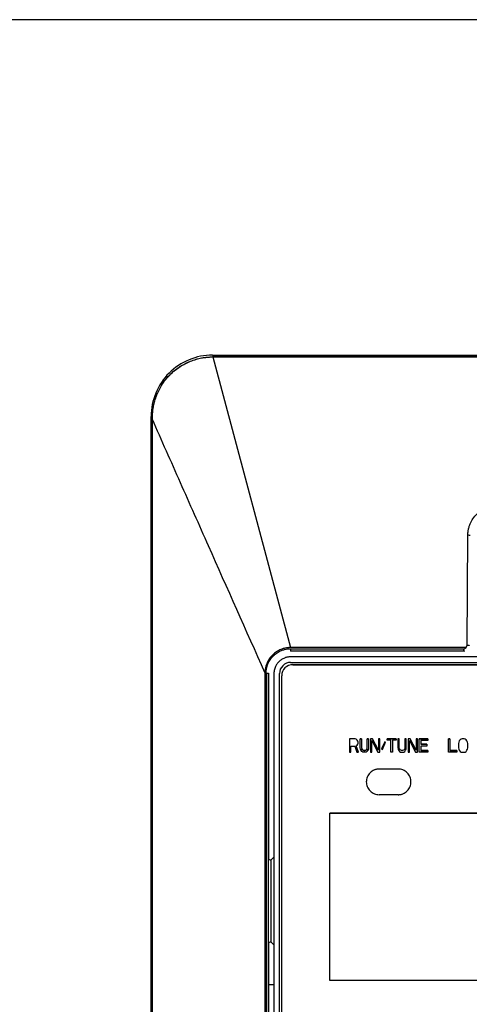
# Model space of a CAD drawing. Header units: millimetres. Extents: x -415 to 5, y -292 to 5.
# Tile 10 of 72: x -324 to -316, y -81 to -63. Entities that reach past the tile are written whole.
import ezdxf

# ---------------------------------------------------------------- set-up
doc = ezdxf.new("R2010")
doc.units = ezdxf.units.MM
doc.header["$MEASUREMENT"] = 0
doc.layers.add('实线', color=2, linetype='Continuous', lineweight=25)

msp = doc.modelspace()

# ---------------------------------------------------------------- linework, layer by layer
at = {"layer": '实线', "color": 7, "linetype": 'Continuous', "lineweight": 25}
for p, q in [((-281.5091, -63.2517), (-344.8291, -63.2517)), ((-320.2691, -69.2617), (-306.0692, -69.2617)), ((-320.2605, -69.2942), (-306.0778, -69.2942)), ((-320.2605, -69.2942), (-318.8691, -74.5017)), ((-306.0778, -69.2942), (-320.2605, -69.2942)), ((-321.3691, -70.4122), (-321.3691, -70.3617)), ((-321.3691, -97.3287), (-321.3691, -70.4122)), ((-321.3467, -97.3287), (-321.3467, -70.4122)), ((-315.7074, -74.4549), (-315.6943, -72.4886)), ((-315.7304, -74.5017), (-318.8691, -74.5017)), ((-318.8691, -74.5222), (-315.7679, -74.5222)), ((-318.8691, -74.5222), (-318.8691, -74.5622)), ((-318.8691, -74.5622), (-315.7677, -74.5622)), ((-318.8691, -74.5622), (-318.8691, -74.567)), ((-315.7558, -74.567), (-318.8691, -74.567)), ((-315.7677, -74.5622), (-315.7558, -74.567)), ((-307.4691, -74.6675), (-318.8691, -74.6675)), ((-307.4691, -74.6678), (-318.8691, -74.6678)), ((-318.8691, -74.7678), (-307.4691, -74.7678)), ((-319.3293, -74.9511), (-319.3293, -94.3609)), ((-319.3085, -74.9617), (-319.3085, -94.3617)), ((-319.3085, -74.9617), (-319.2685, -74.9617)), ((-319.2685, -94.3617), (-319.2685, -74.9617)), ((-319.2638, -74.9617), (-319.2685, -74.9617)), ((-319.2638, -74.9617), (-319.2638, -78.2917)), ((-319.1691, -74.9678), (-319.1691, -94.3678)), ((-319.0691, -94.3678), (-319.0691, -74.9678)), ((-318.8291, -74.8078), (-318.8291, -74.8079)), ((-318.8291, -74.8078), (-307.5091, -74.8078)), ((-318.8291, -74.8079), (-307.5091, -74.8079)), ((-319.0291, -83.9279), (-319.0291, -75.0079)), ((-317.8131, -76.1379), (-317.8131, -76.3779)), ((-317.7131, -76.1379), (-317.8131, -76.1379)), ((-317.6923, -76.143), (-317.7131, -76.1379)), ((-317.6756, -76.1583), (-317.6923, -76.143)), ((-317.6631, -76.1787), (-317.6756, -76.1583)), ((-317.6589, -76.194), (-317.6631, -76.1787)), ((-317.6589, -76.2145), (-317.6589, -76.194)), ((-317.6214, -76.1379), (-317.6214, -76.1379)), ((-317.5964, -76.1379), (-317.6214, -76.1379)), ((-317.6214, -76.2962), (-317.6214, -76.1379)), ((-317.6214, -76.1379), (-317.5964, -76.1379)), ((-317.5964, -76.1379), (-317.5964, -76.1379)), ((-317.5964, -76.1379), (-317.5964, -76.2962)), ((-317.4964, -76.1379), (-317.4964, -76.1379)), ((-317.4714, -76.1379), (-317.4964, -76.1379)), ((-317.4964, -76.2962), (-317.4964, -76.1379)), ((-317.4964, -76.1379), (-317.4714, -76.1379)), ((-317.4714, -76.1379), (-317.4714, -76.1379)), ((-317.4714, -76.1379), (-317.4714, -76.2962)), ((-317.4381, -76.1379), (-317.4381, -76.3779)), ((-317.4006, -76.1379), (-317.4381, -76.1379)), ((-317.4131, -76.1685), (-317.3089, -76.3779)), ((-317.4131, -76.3779), (-317.4131, -76.1685)), ((-317.2964, -76.3421), (-317.4006, -76.1379)), ((-317.2964, -76.1379), (-317.2964, -76.3421)), ((-317.2714, -76.1379), (-317.2964, -76.1379)), ((-317.2714, -76.3779), (-317.2714, -76.1379)), ((-317.1839, -76.1889), (-317.2381, -76.3166)), ((-317.2256, -76.3268), (-317.1714, -76.1991)), ((-317.1714, -76.1991), (-317.1839, -76.1889)), ((-317.1381, -76.1379), (-316.9798, -76.1379)), ((-317.1381, -76.1634), (-317.1381, -76.1379)), ((-317.1381, -76.1379), (-317.1381, -76.1379)), ((-316.9798, -76.1379), (-317.1381, -76.1379)), ((-317.0714, -76.1634), (-317.1381, -76.1634)), ((-317.0714, -76.3779), (-317.0714, -76.1634)), ((-317.0464, -76.1634), (-317.0464, -76.3779)), ((-316.9798, -76.1634), (-317.0464, -76.1634)), ((-316.9798, -76.1379), (-316.9798, -76.1634)), ((-316.9798, -76.1379), (-316.9798, -76.1379)), ((-316.9464, -76.1379), (-316.9464, -76.2962)), ((-316.9214, -76.1379), (-316.9464, -76.1379)), ((-316.9214, -76.2962), (-316.9214, -76.1379)), ((-316.8214, -76.1379), (-316.8214, -76.2962)), ((-316.7964, -76.1379), (-316.8214, -76.1379)), ((-316.7964, -76.2962), (-316.7964, -76.1379)), ((-316.7631, -76.1379), (-316.7631, -76.3779)), ((-316.7256, -76.1379), (-316.7631, -76.1379)), ((-316.7381, -76.1685), (-316.6339, -76.3779)), ((-316.7381, -76.3779), (-316.7381, -76.1685)), ((-316.6214, -76.3421), (-316.7256, -76.1379)), ((-316.6214, -76.1379), (-316.6214, -76.3421)), ((-316.5964, -76.1379), (-316.6214, -76.1379)), ((-316.5964, -76.3779), (-316.5964, -76.1379)), ((-316.5631, -76.1379), (-316.4131, -76.1379)), ((-316.5631, -76.3779), (-316.5631, -76.1379)), ((-316.5631, -76.1379), (-316.5631, -76.1379)), ((-316.4131, -76.1379), (-316.5631, -76.1379)), ((-316.5381, -76.1685), (-316.5381, -76.2349)), ((-316.4131, -76.1685), (-316.5381, -76.1685)), ((-316.4131, -76.1379), (-316.4131, -76.1685)), ((-316.4131, -76.1379), (-316.4131, -76.1379)), ((-316.0411, -76.1379), (-316.0411, -76.1379)), ((-316.0165, -76.1379), (-316.0411, -76.1379)), ((-316.0411, -76.3779), (-316.0411, -76.1379)), ((-316.0411, -76.1379), (-316.0165, -76.1379)), ((-316.0165, -76.1379), (-316.0165, -76.1379)), ((-316.0165, -76.1379), (-316.0165, -76.3473)), ((-315.8566, -76.194), (-315.8607, -76.2196)), ((-315.8484, -76.1736), (-315.8566, -76.194)), ((-315.832, -76.1532), (-315.8484, -76.1736)), ((-315.8156, -76.143), (-315.832, -76.1532)), ((-315.7951, -76.1379), (-315.8156, -76.143)), ((-315.7623, -76.1379), (-315.7951, -76.1379)), ((-315.7418, -76.143), (-315.7623, -76.1379)), ((-315.7254, -76.1532), (-315.7418, -76.143)), ((-315.709, -76.1736), (-315.7254, -76.1532)), ((-315.7008, -76.194), (-315.709, -76.1736)), ((-315.6967, -76.2196), (-315.7008, -76.194)), ((-317.8131, -76.3779), (-317.7881, -76.3779)), ((-317.7881, -76.2706), (-317.7173, -76.2706)), ((-317.7881, -76.3779), (-317.7881, -76.2706)), ((-317.7173, -76.2706), (-317.6839, -76.3779)), ((-317.6923, -76.2604), (-317.6756, -76.2502)), ((-317.6548, -76.3779), (-317.6923, -76.2604)), ((-317.6839, -76.3779), (-317.6548, -76.3779)), ((-317.6756, -76.2502), (-317.6631, -76.2298)), ((-317.6631, -76.2298), (-317.6589, -76.2145)), ((-317.6214, -76.2962), (-317.6214, -76.2962)), ((-317.6173, -76.3217), (-317.6214, -76.2962)), ((-317.6089, -76.3421), (-317.6173, -76.3217)), ((-317.5923, -76.3626), (-317.6089, -76.3421)), ((-317.5964, -76.2962), (-317.5964, -76.2962)), ((-317.5964, -76.2962), (-317.5923, -76.3166)), ((-317.5839, -76.3319), (-317.5923, -76.3166)), ((-317.5923, -76.3166), (-317.5839, -76.3319)), ((-317.5756, -76.3728), (-317.5923, -76.3626)), ((-317.5714, -76.3421), (-317.5839, -76.3319)), ((-317.5839, -76.3319), (-317.5714, -76.3421)), ((-317.5548, -76.3779), (-317.5756, -76.3728)), ((-317.5548, -76.3472), (-317.5714, -76.3421)), ((-317.5714, -76.3421), (-317.5548, -76.3473)), ((-317.5381, -76.3472), (-317.5548, -76.3472)), ((-317.5548, -76.3473), (-317.5381, -76.3473)), ((-317.5381, -76.3779), (-317.5548, -76.3779)), ((-317.5214, -76.3421), (-317.5381, -76.3472)), ((-317.5381, -76.3473), (-317.5214, -76.3421)), ((-317.5173, -76.3728), (-317.5381, -76.3779)), ((-317.5089, -76.3319), (-317.5214, -76.3421)), ((-317.5214, -76.3421), (-317.5089, -76.3319)), ((-317.5006, -76.3626), (-317.5173, -76.3728)), ((-317.5006, -76.3166), (-317.5089, -76.3319)), ((-317.5089, -76.3319), (-317.5006, -76.3166)), ((-317.5006, -76.3166), (-317.4964, -76.2962)), ((-317.4839, -76.3421), (-317.5006, -76.3626)), ((-317.4964, -76.2962), (-317.4964, -76.2962)), ((-317.4756, -76.3217), (-317.4839, -76.3421)), ((-317.4714, -76.2962), (-317.4756, -76.3217)), ((-317.4714, -76.2962), (-317.4714, -76.2962)), ((-317.4381, -76.3779), (-317.4131, -76.3779)), ((-317.3089, -76.3779), (-317.2714, -76.3779)), ((-317.2381, -76.3166), (-317.2256, -76.3268)), ((-317.0464, -76.3779), (-317.0714, -76.3779)), ((-316.9464, -76.2962), (-316.9423, -76.3217)), ((-316.9423, -76.3217), (-316.9339, -76.3421)), ((-316.9339, -76.3421), (-316.9173, -76.3626)), ((-316.9173, -76.3166), (-316.9214, -76.2962)), ((-316.9089, -76.3319), (-316.9173, -76.3166)), ((-316.9173, -76.3626), (-316.9006, -76.3728)), ((-316.8964, -76.3421), (-316.9089, -76.3319)), ((-316.9006, -76.3728), (-316.8798, -76.3779)), ((-316.8798, -76.3472), (-316.8964, -76.3421)), ((-316.8631, -76.3472), (-316.8798, -76.3472)), ((-316.8798, -76.3779), (-316.8631, -76.3779)), ((-316.8464, -76.3421), (-316.8631, -76.3472)), ((-316.8631, -76.3779), (-316.8423, -76.3728)), ((-316.8339, -76.3319), (-316.8464, -76.3421)), ((-316.8423, -76.3728), (-316.8256, -76.3626)), ((-316.8256, -76.3166), (-316.8339, -76.3319)), ((-316.8214, -76.2962), (-316.8256, -76.3166)), ((-316.8256, -76.3626), (-316.8089, -76.3421)), ((-316.8089, -76.3421), (-316.8006, -76.3217)), ((-316.8006, -76.3217), (-316.7964, -76.2962)), ((-316.7631, -76.3779), (-316.7381, -76.3779)), ((-316.6339, -76.3779), (-316.5964, -76.3779)), ((-316.4131, -76.3779), (-316.5631, -76.3779)), ((-316.5381, -76.2349), (-316.4298, -76.2349)), ((-316.4298, -76.2349), (-316.5381, -76.2349)), ((-316.5381, -76.2655), (-316.5381, -76.3473)), ((-316.4298, -76.2655), (-316.5381, -76.2655)), ((-316.4131, -76.3472), (-316.5381, -76.3472)), ((-316.5381, -76.3473), (-316.4131, -76.3473)), ((-316.4298, -76.2349), (-316.4298, -76.2655)), ((-316.4298, -76.2349), (-316.4298, -76.2349)), ((-316.4131, -76.3473), (-316.4131, -76.3472)), ((-316.4131, -76.3473), (-316.4131, -76.3779)), ((-315.8935, -76.3779), (-316.0411, -76.3779)), ((-315.8935, -76.3472), (-316.0165, -76.3472)), ((-316.0165, -76.3473), (-315.8935, -76.3473)), ((-315.8935, -76.3473), (-315.8935, -76.3472)), ((-315.8935, -76.3473), (-315.8935, -76.3779)), ((-315.8607, -76.2196), (-315.8607, -76.2962)), ((-315.8607, -76.2962), (-315.8566, -76.3217)), ((-315.8566, -76.3217), (-315.8484, -76.3421)), ((-315.8484, -76.3421), (-315.832, -76.3626)), ((-315.832, -76.3626), (-315.8156, -76.3728)), ((-315.8156, -76.3728), (-315.7951, -76.3779)), ((-315.7951, -76.3779), (-315.7623, -76.3779)), ((-315.7623, -76.3779), (-315.7418, -76.3728)), ((-315.7418, -76.3728), (-315.7254, -76.3626)), ((-315.7254, -76.3626), (-315.709, -76.3421)), ((-315.709, -76.3421), (-315.7008, -76.3217)), ((-315.7008, -76.3217), (-315.6967, -76.2962)), ((-315.6967, -76.2962), (-315.6967, -76.2196)), ((-316.9431, -76.6779), (-317.2831, -76.6779)), ((-316.9431, -76.678), (-317.2831, -76.678)), ((-316.9431, -77.138), (-317.2831, -77.138)), ((-316.9431, -77.138), (-316.9431, -77.1379)), ((-318.1691, -77.4679), (-318.1691, -77.468)), ((-308.1691, -77.4679), (-318.1691, -77.4679)), ((-318.1691, -77.468), (-308.1691, -77.468)), ((-318.1691, -80.468), (-318.1691, -77.468)), ((-319.2638, -78.2917), (-319.2233, -78.3084)), ((-319.1691, -78.2542), (-319.2233, -78.3084)), ((-319.2233, -78.3084), (-319.2233, -79.7749)), ((-319.2233, -79.7749), (-319.2638, -79.7917)), ((-319.2638, -79.7917), (-319.2638, -88.7917)), ((-319.2233, -79.7749), (-319.1691, -79.8291)), ((-319.2638, -80.5412), (-319.1691, -80.5412)), ((-308.1691, -80.468), (-318.1691, -80.468))]:
    msp.add_line(p, q, dxfattribs=at)
for centre in [(-318.8691, -74.9678), (-318.8291, -75.0078), (-318.8291, -75.0079)]:
    msp.add_arc(centre, 0.2, 89.99999, 179.99999, dxfattribs=at)
for points, knots in [([(-320.2691, -69.2617), (-320.4135, -69.2617), (-320.5567, -69.291), (-320.8222, -69.4008), (-320.9447, -69.4816), (-321.2519, -69.7889), (-321.3691, -70.0714), (-321.3691, -70.3617)], [0, 0, 0, 0, 0.25, 0.25, 0.5, 0.5, 1, 1, 1, 1]), ([(-321.3453, -70.3609), (-321.3448, -70.3488), (-321.3438, -70.3207), (-321.34, -70.2731), (-321.3326, -70.2146), (-321.319, -70.141), (-321.2951, -70.0499), (-321.2462, -69.9172), (-321.159, -69.758), (-321.0222, -69.5946), (-320.8559, -69.4622), (-320.6991, -69.3814), (-320.5669, -69.3359), (-320.477, -69.314), (-320.3975, -69.3015), (-320.3292, -69.295), (-320.2834, -69.2945), (-320.2605, -69.2942)], [0, 0, 0, 0, 0.0216171, 0.0499607, 0.0849884, 0.1266625, 0.1830771, 0.2525226, 0.3779969, 0.5040766, 0.6293891, 0.7540169, 0.8160186, 0.8779882, 0.9185616, 0.9592222, 1, 1, 1, 1]), ([(-321.3452, -70.3609), (-321.3445, -70.3446), (-321.3433, -70.3122), (-321.3387, -70.264), (-321.3324, -70.2163), (-321.3241, -70.1694), (-321.3139, -70.1232), (-321.3019, -70.0779), (-321.2881, -70.0334), (-321.2726, -69.99), (-321.2413, -69.9125), (-321.169, -69.7732), (-321.0288, -69.5962), (-320.8455, -69.4559), (-320.6866, -69.3769), (-320.5654, -69.3353), (-320.4731, -69.3133), (-320.3725, -69.2975), (-320.3039, -69.2955), (-320.2605, -69.2942)], [0, 0, 0, 0, 0.02898373, 0.05773605, 0.08625857, 0.11455197, 0.14261636, 0.17045149, 0.19805707, 0.22543302, 0.2525797, 0.34684188, 0.5040837, 0.65019016, 0.75401143, 0.8188981, 0.87801092, 0.92275083, 1, 1, 1, 1]), ([(-320.2691, -69.2617), (-320.2677, -69.2617), (-320.2662, -69.265), (-320.2634, -69.2767), (-320.2619, -69.2851), (-320.2605, -69.2942)], [0, 0, 0, 0, 0.5, 0.5, 1, 1, 1, 1]), ([(-321.3453, -70.3609), (-321.3486, -70.3609), (-321.3551, -70.361), (-321.3631, -70.3612), (-321.3681, -70.3614), (-321.3691, -70.3616), (-321.3691, -70.3617)], [0, 0, 0, 0, 0.24808526, 0.49871586, 0.74934646, 0.99997706, 0.99997706, 0.99997706, 0.99997706]), ([(-321.3467, -70.4122), (-321.3464, -70.4038), (-321.3459, -70.3867), (-321.3454, -70.3696), (-321.3452, -70.3609)], [0, 0, 0, 0, 0.4910873, 1, 1, 1, 1]), ([(-319.3293, -74.9511), (-319.6664, -74.1947), (-320.1719, -73.0609), (-320.8437, -71.5476), (-321.1789, -70.7909), (-321.3467, -70.4122)], [0, 0, 0, 0, 0.50019212, 0.74983197, 1, 1, 1, 1]), ([(-315.6943, -72.4886), (-315.6941, -72.4787), (-315.6937, -72.4588), (-315.6909, -72.4293), (-315.6867, -72.4), (-315.6808, -72.371), (-315.6732, -72.3424), (-315.664, -72.314), (-315.6441, -72.2622), (-315.6054, -72.1901), (-315.5366, -72.1074), (-315.4529, -72.0392), (-315.3732, -71.9979), (-315.3062, -71.9742), (-315.2553, -71.9617), (-315.2035, -71.9539), (-315.1686, -71.953), (-315.1511, -71.9525)], [0, 0, 0, 0, 0.0355809, 0.0709225, 0.1061304, 0.1413116, 0.1765732, 0.2120218, 0.2477619, 0.3745867, 0.5016595, 0.6275186, 0.7542445, 0.8162206, 0.8774423, 0.9385028, 1, 1, 1, 1]), ([(-315.6544, -72.4961), (-315.6547, -72.4942), (-315.6592, -72.4923), (-315.6739, -72.4895), (-315.6841, -72.4887), (-315.6943, -72.4886)], [0, 0, 0, 0, 0.5, 0.5, 1, 1, 1, 1]), ([(-318.8691, -74.5017), (-318.8791, -74.5018), (-318.8989, -74.5022), (-318.9284, -74.5051), (-318.9576, -74.5098), (-318.9864, -74.5165), (-319.0147, -74.525), (-319.0611, -74.5423), (-319.1226, -74.5743), (-319.192, -74.63), (-319.2495, -74.6978), (-319.2881, -74.7673), (-319.312, -74.8326), (-319.3255, -74.8912), (-319.328, -74.931), (-319.3293, -74.9511)], [0, 0, 0, 0, 0.04200006, 0.08363054, 0.12506586, 0.16648287, 0.20805869, 0.24996841, 0.37483336, 0.4988641, 0.62260433, 0.74766331, 0.83185875, 0.91549291, 1, 1, 1, 1]), ([(-319.3085, -74.9617), (-319.3084, -74.9524), (-319.308, -74.934), (-319.3054, -74.9065), (-319.3011, -74.8793), (-319.2951, -74.8524), (-319.2874, -74.8259), (-319.271, -74.7804), (-319.2391, -74.7186), (-319.182, -74.6489), (-319.1122, -74.5917), (-319.0422, -74.5555), (-318.9787, -74.5349), (-318.9243, -74.5242), (-318.8876, -74.5229), (-318.8691, -74.5222)], [0, 0, 0, 0, 0.0402782, 0.080246, 0.120062, 0.1598864, 0.1998796, 0.2401996, 0.3700509, 0.5000576, 0.629909, 0.7599157, 0.8401242, 0.9197244, 1, 1, 1, 1]), ([(-315.7679, -74.5222), (-315.7653, -74.5222), (-315.7602, -74.522), (-315.7524, -74.5204), (-315.7435, -74.5174), (-315.7336, -74.5122), (-315.7274, -74.5065), (-315.7243, -74.5036)], [0, 0, 0, 0, 0.1566592, 0.3172416, 0.4847176, 0.7393624, 1, 1, 1, 1]), ([(-315.7677, -74.5622), (-315.7677, -74.5621), (-315.7678, -74.5577), (-315.7678, -74.5429), (-315.7678, -74.5326), (-315.7679, -74.5222)], [0, 0, 0, 0, 0.5, 0.5, 1, 1, 1, 1]), ([(-315.7304, -74.5017), (-315.7281, -74.4997), (-315.7236, -74.4958), (-315.7179, -74.4887), (-315.7127, -74.4797), (-315.7084, -74.4684), (-315.7078, -74.4594), (-315.7074, -74.4549)], [0, 0, 0, 0, 0.1671359, 0.3321219, 0.4985336, 0.7465839, 1, 1, 1, 1]), ([(-315.7243, -74.5036), (-315.7251, -74.5031), (-315.7269, -74.5018), (-315.7292, -74.5017), (-315.7304, -74.5017)], [0, 0, 0, 0, 0.446599, 1, 1, 1, 1]), ([(-315.7074, -74.4549), (-315.6972, -74.4549), (-315.687, -74.4558), (-315.6723, -74.4585), (-315.6678, -74.4604), (-315.6675, -74.4624)], [0, 0, 0, 0, 0.5, 0.5, 1, 1, 1, 1]), ([(-318.8691, -74.6678), (-318.8767, -74.668), (-318.8918, -74.6683), (-318.9142, -74.6709), (-318.9364, -74.6751), (-318.9582, -74.6811), (-318.9917, -74.6929), (-319.035, -74.7152), (-319.0826, -74.7542), (-319.1217, -74.8019), (-319.1463, -74.8497), (-319.1604, -74.893), (-319.1678, -74.9301), (-319.1686, -74.9552), (-319.1691, -74.9678)], [0, 0, 0, 0, 0.0482774, 0.0961591, 0.1439201, 0.1918374, 0.2401856, 0.370003, 0.5000481, 0.6298656, 0.7599108, 0.8401054, 0.919707, 1, 1, 1, 1]), ([(-317.2831, -76.678), (-317.2903, -76.6782), (-317.3048, -76.6785), (-317.3262, -76.6817), (-317.3473, -76.6867), (-317.3758, -76.6965), (-317.4103, -76.7143), (-317.4468, -76.7442), (-317.4767, -76.7807), (-317.5045, -76.8344), (-317.5187, -76.908), (-317.5045, -76.9815), (-317.4768, -77.0351), (-317.4469, -77.0717), (-317.4103, -77.1016), (-317.3694, -77.1226), (-317.3265, -77.1357), (-317.2976, -77.1372), (-317.2831, -77.138)], [0, 0, 0, 0, 0.03017039, 0.06008905, 0.09002594, 0.12025054, 0.18523604, 0.2503702, 0.31535577, 0.38048999, 0.50006554, 0.61964109, 0.68462659, 0.74976075, 0.81474632, 0.87988055, 0.93990401, 1, 1, 1, 1]), ([(-316.9431, -77.138), (-316.9358, -77.1378), (-316.9214, -77.1374), (-316.9, -77.1342), (-316.8789, -77.1292), (-316.8504, -77.1194), (-316.8159, -77.1016), (-316.7794, -77.0717), (-316.7494, -77.0352), (-316.7217, -76.9816), (-316.7075, -76.908), (-316.7217, -76.8344), (-316.7494, -76.7808), (-316.7793, -76.7443), (-316.8159, -76.7143), (-316.8568, -76.6933), (-316.8997, -76.6803), (-316.9286, -76.6787), (-316.9431, -76.678)], [0, 0, 0, 0, 0.0301704, 0.0600891, 0.0900259, 0.1202505, 0.185236, 0.2503702, 0.3153558, 0.38049, 0.5000655, 0.6196411, 0.6846266, 0.7497608, 0.8147463, 0.8798805, 0.939904, 1, 1, 1, 1])]:
    msp.add_open_spline(points, degree=3, knots=knots, dxfattribs=at)
msp.add_open_spline([(-321.3691, -70.4122), (-321.3691, -70.4122), (-321.36, -70.4122), (-321.3467, -70.4122)], degree=3, dxfattribs=at)

doc.saveas('drawing.dxf')
